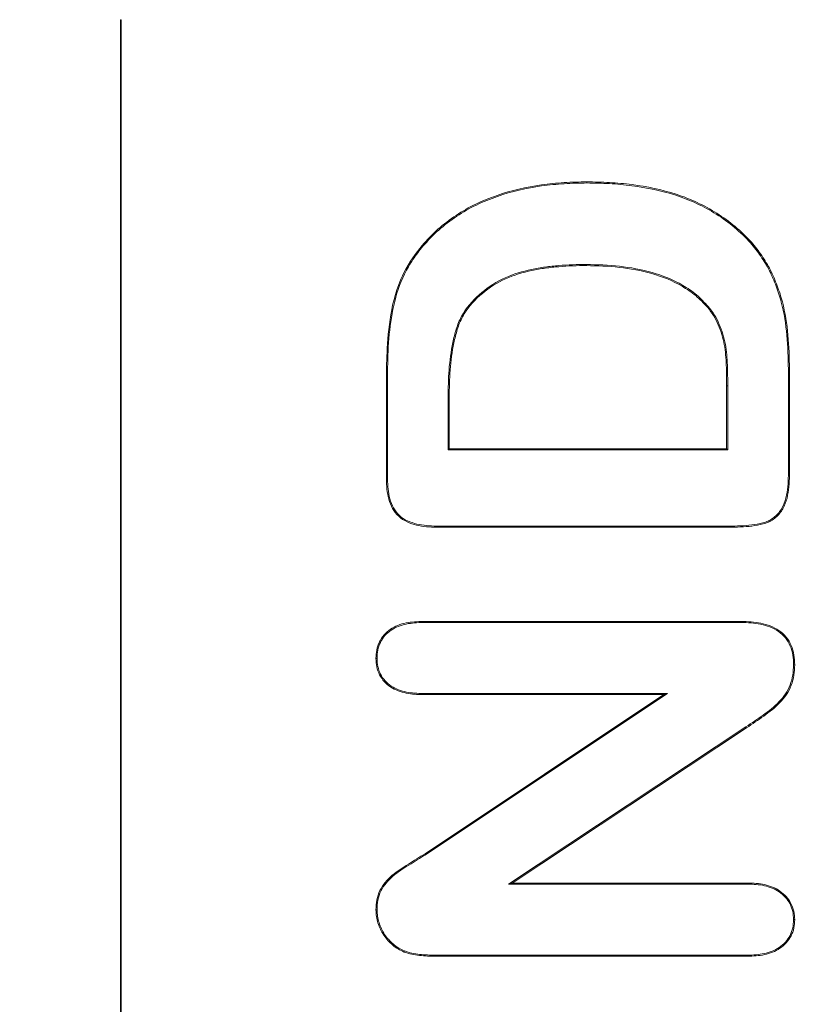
# Model space of a CAD drawing. Header units: millimetres. Extents: x 23 to 1094, y 23 to 840.
# Tile 8 of 44: x 176 to 185, y 199 to 211. Entities that reach past the tile are written whole.
import ezdxf

# ---------------------------------------------------------------- set-up
doc = ezdxf.new("R2010")
doc.units = ezdxf.units.MM
doc.header["$LTSCALE"] = 4
for name, color, linetype, lineweight in [('Dimension (ANSI)', 7, 'Continuous', 9), ('Visible (ANSI)', 7, 'Continuous', 9), ('Visible Narrow (ANSI)', 7, 'Continuous', 9)]:
    doc.layers.add(name, color=color, linetype=linetype, lineweight=lineweight)
doc.styles.add('Note Text (ANSI)', font='arial.ttf')
doc.dimstyles.new('Default - mm (ANSI)', dxfattribs={"dimscale": 4, "dimtxt": 2, "dimasz": 2, "dimexe": 3.175, "dimexo": 1, "dimgap": 0.8, "dimtad": 0, "dimtih": 1, "dimtoh": 1, "dimrnd": 1e-08, "dimzin": 4, "dimdsep": 46, "dimtxsty": 'Note Text (ANSI)', "dimblk": 'Filled-1', "dimcen": 0.09, "dimdle": 10, "dimclrd": 256, "dimclre": 256, "dimclrt": 256, "dimadec": 1, "dimazin": 0, "dimtfac": 1.524, "dimtofl": 0, "dimtmove": 0, "dimatfit": 3, "dimfxl": 1, "dimtolj": 1, "dimtzin": 0, "dimlwd": -1, "dimlwe": -1, "dimarcsym": 0})

# ---------------------------------------------------------------- blocks, each defined once
blk = doc.blocks.new('Filled-1')
at = {"color": 0}
for p, q in [((0, 0), (-1, 0.15)), ((-1, 0.15), (-1, -0.15)), ((-1, 0), (0, 0)), ((-1, -0.15), (0, 0))]:
    blk.add_line(p, q, dxfattribs=at)
at = {"color": 0, "flags": 128}
blk.add_lwpolyline([(-1, -0.15), (0, 0), (-1, 0.15), (-1, -0.15)], dxfattribs=at)
at = {"color": 0}
blk.add_solid([(-1, -0.15), (0, 0), (-1, 0.15), (-1, -0.15)], dxfattribs=at)
blk = doc.blocks.new('*D31')
at = {"layer": 'Defpoints', "color": 0, "transparency": 16777216}
for p in [(132.097, 249.059), (264.196, 249.059), (342.097, 133.059)]:
    blk.add_point(p, dxfattribs=at)
at = {"layer": 'Dimension (ANSI)', "transparency": 16777216}
for p, q in [((136.097, 249.059), (276.896, 249.059)), ((264.196, 241.059), (264.196, 206.654)), ((264.196, 141.059), (264.196, 175.464)), ((338.097, 133.059), (251.496, 133.059))]:
    blk.add_line(p, q, dxfattribs=at)
at = {"layer": 'Dimension (ANSI)', "transparency": 16777216, "xscale": 8, "yscale": 8, "zscale": 8}
for p, rotation in [((264.196, 249.059), 90), ((264.196, 133.059), 270)]:
    blk.add_blockref('Filled-1', p, dxfattribs=dict(at, rotation=rotation))
at = {"layer": 'Dimension (ANSI)', "transparency": 16777216, "char_height": 8, "attachment_point": 5, "style": 'Note Text (ANSI)'}
for s, insert in [('\\A1; 116.00', (264.196, 198.344)), ('\\A1;[4.57]', (264.196, 182.749))]:
    blk.add_mtext(s, dxfattribs=dict(at, insert=insert))
blk = doc.blocks.new('*D32')
at = {"layer": 'Defpoints', "color": 0, "transparency": 16777216}
for p in [(132.097, 249.059), (342.097, 158.258), (342.097, 133.059)]:
    blk.add_point(p, dxfattribs=at)
at = {"layer": 'Dimension (ANSI)', "transparency": 16777216}
for p, q in [((132.097, 245.059), (132.097, 145.558)), ((342.097, 137.059), (342.097, 170.958)), ((140.097, 158.258), (273.225, 158.258)), ((334.097, 158.258), (316.378, 158.258))]:
    blk.add_line(p, q, dxfattribs=at)
at = {"layer": 'Dimension (ANSI)', "transparency": 16777216, "xscale": 8, "yscale": 8, "zscale": 8, "rotation": 180}
blk.add_blockref('Filled-1', (132.097, 158.258), dxfattribs=at)
at = {"layer": 'Dimension (ANSI)', "transparency": 16777216, "xscale": 8, "yscale": 8, "zscale": 8}
blk.add_blockref('Filled-1', (342.097, 158.258), dxfattribs=at)
at = {"layer": 'Dimension (ANSI)', "transparency": 16777216, "char_height": 8, "attachment_point": 5, "style": 'Note Text (ANSI)'}
for s, insert in [('\\A1; 210.00', (294.802, 165.543)), ('\\A1;[8.27]', (294.802, 149.931))]:
    blk.add_mtext(s, dxfattribs=dict(at, insert=insert))

msp = doc.modelspace()

# ---------------------------------------------------------------- linework, layer by layer
at = {"layer": 'Visible (ANSI)'}
for p, q in [((177.0974, 211.0593), (177.0974, 171.0593)), ((177.1079, 211.0593), (177.1079, 171.0593)), ((182.6689, 209.1087), (182.6689, 209.1218)), ((180.7092, 208.3526), (180.6992, 208.361)), ((184.623, 208.3924), (184.6328, 208.4011)), ((182.6622, 208.1349), (182.6621, 208.1218)), ((184.1173, 207.6323), (184.1074, 207.6237)), ((185.0738, 206.8864), (185.0738, 205.6151)), ((185.0869, 206.8864), (185.0869, 205.615)), ((180.2744, 205.571), (180.2744, 206.8532)), ((180.2875, 205.5712), (180.2875, 206.8531)), ((184.3369, 205.9343), (184.3369, 206.6853)), ((184.35, 205.9212), (184.35, 206.6853)), ((181.0113, 206.5887), (181.0113, 205.9212)), ((181.0244, 206.5886), (181.0244, 205.9343)), ((181.0113, 205.9212), (181.0244, 205.9343)), ((181.0113, 205.9212), (184.35, 205.9212)), ((181.0244, 205.9343), (184.3369, 205.9343)), ((184.35, 205.9212), (184.3369, 205.9343)), ((180.2875, 205.5712), (180.2744, 205.571)), ((180.8723, 205.0099), (180.8721, 204.9968)), ((184.4003, 205.0099), (180.8723, 205.0099)), ((184.4004, 204.9968), (180.8721, 204.9968)), ((180.7099, 203.8718), (184.5127, 203.8718)), ((180.7102, 203.8587), (180.7099, 203.8718)), ((180.7102, 203.8587), (184.5125, 203.8587)), ((184.5125, 203.8587), (184.5127, 203.8718)), ((180.1625, 203.4294), (180.1494, 203.4294)), ((185.1363, 203.3533), (185.1494, 203.3532)), ((180.7102, 203.0099), (180.7099, 202.9968)), ((183.6302, 203.0099), (180.7102, 203.0099)), ((180.7434, 201.0854), (183.6302, 203.0099)), ((183.6302, 203.0099), (183.5869, 202.9968)), ((183.5869, 202.9968), (180.7099, 202.9968)), ((180.7363, 201.0964), (183.5869, 202.9968)), ((184.5679, 202.6112), (181.7309, 200.7337)), ((184.5752, 202.6003), (181.7744, 200.7468)), ((180.7434, 201.0854), (180.7363, 201.0964)), ((181.7309, 200.7337), (181.7744, 200.7468)), ((181.7309, 200.7337), (184.5916, 200.7337)), ((181.7744, 200.7468), (184.5918, 200.7468)), ((184.5916, 200.7337), (184.5918, 200.7468)), ((180.1625, 200.4275), (180.1494, 200.4275)), ((185.1363, 200.3093), (185.1494, 200.3093)), ((180.4901, 199.9348), (180.4853, 199.9226)), ((184.5886, 199.8849), (180.8584, 199.8849)), ((184.5889, 199.8718), (180.8584, 199.8718)), ((184.5886, 199.8849), (184.5889, 199.8718))]:
    msp.add_line(p, q, dxfattribs=at)
for points, knots in [([(180.6992, 208.361), (180.7598, 208.4288), (180.822, 208.4954), (180.9578, 208.6163), (181.0304, 208.6715), (181.1819, 208.772), (181.2609, 208.8174), (181.4244, 208.8971), (181.5092, 208.9305), (181.7666, 209.0206), (181.9452, 209.0594), (182.215, 209.0989), (182.3056, 209.1076), (182.4871, 209.1193), (182.578, 209.1209), (182.6689, 209.1218)], [0, 0, 0, 0, 0.0002720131, 0.0002720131, 0.0005440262, 0.0005440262, 0.0008160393, 0.0008160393, 0.0010880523, 0.0010880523, 0.0016320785, 0.0016320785, 0.0019040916, 0.0019040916, 0.0021761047, 0.0021761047, 0.0021761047, 0.0021761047]), ([(182.6689, 209.1218), (182.7588, 209.1205), (182.8487, 209.1191), (183.0283, 209.1095), (183.1179, 209.1012), (183.3852, 209.0658), (183.5623, 209.0305), (183.9044, 208.9193), (184.0688, 208.8429), (184.2969, 208.699), (184.3696, 208.6458), (184.5074, 208.5301), (184.5706, 208.466), (184.6328, 208.4011)], [0, 0, 0, 0, 0.0002701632, 0.0002701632, 0.0005403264, 0.0005403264, 0.0010806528, 0.0010806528, 0.0016209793, 0.0016209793, 0.0018911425, 0.0018911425, 0.0021613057, 0.0021613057, 0.0021613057, 0.0021613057]), ([(180.7092, 208.3526), (180.7697, 208.4202), (180.8313, 208.4861), (180.966, 208.6061), (181.0381, 208.6609), (181.1887, 208.7608), (181.2672, 208.8059), (181.4296, 208.8851), (181.514, 208.9183), (181.7699, 209.0079), (181.9477, 209.0465), (182.2166, 209.0859), (182.3068, 209.0945), (182.4876, 209.1062), (182.578, 209.1078), (182.6689, 209.1087)], [0, 0, 0, 0, 0.0002702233, 0.0002702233, 0.0005408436, 0.0005408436, 0.000811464, 0.000811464, 0.0010820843, 0.0010820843, 0.0016233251, 0.0016233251, 0.0018939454, 0.0018939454, 0.0021644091, 0.0021644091, 0.0021644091, 0.0021644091]), ([(182.6689, 209.1087), (182.7588, 209.1074), (182.8484, 209.106), (183.0273, 209.0964), (183.1165, 209.0882), (183.3829, 209.0529), (183.5593, 209.0177), (183.8994, 208.9071), (184.0628, 208.8312), (184.2894, 208.6882), (184.3617, 208.6354), (184.4983, 208.5205), (184.5608, 208.4572), (184.623, 208.3924)], [0, 0, 0, 0, 0.0002686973, 0.0002686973, 0.000537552, 0.000537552, 0.0010752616, 0.0010752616, 0.0016129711, 0.0016129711, 0.0018818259, 0.0018818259, 0.0021502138, 0.0021502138, 0.0021502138, 0.0021502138]), ([(180.2744, 206.8532), (180.2763, 206.9888), (180.2824, 207.3518), (180.3901, 207.8355), (180.4473, 207.962), (180.5524, 208.1752), (180.6243, 208.2663), (180.6992, 208.361)], [0, 0, 0, 0, 0.04068517, 0.04068517, 0.0660741, 0.0660741, 0.12368767, 0.12368767, 0.12368767, 0.12368767]), ([(180.2875, 206.8531), (180.2893, 206.9866), (180.2923, 207.1196), (180.3152, 207.3848), (180.3326, 207.517), (180.3903, 207.7761), (180.4326, 207.9024), (180.5205, 208.0808), (180.5533, 208.1385), (180.6268, 208.2483), (180.6679, 208.3003), (180.7092, 208.3526)], [0, 0, 0, 0, 0.0003983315, 0.0003983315, 0.0007967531, 0.0007967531, 0.0011951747, 0.0011951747, 0.0013943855, 0.0013943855, 0.0015931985, 0.0015931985, 0.0015931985, 0.0015931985]), ([(184.623, 208.3924), (184.6661, 208.3405), (184.7078, 208.2888), (184.7827, 208.178), (184.8173, 208.1205), (184.8782, 208.0015), (184.9047, 207.9399), (184.9522, 207.8145), (184.9732, 207.7509), (185.0228, 207.5563), (185.0438, 207.4231), (185.0683, 207.1556), (185.0723, 207.021), (185.0738, 206.8864)], [0, 0, 0, 0, 0.0001997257, 0.0001997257, 0.0003999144, 0.0003999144, 0.0006001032, 0.0006001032, 0.0008002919, 0.0008002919, 0.0012006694, 0.0012006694, 0.0016009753, 0.0016009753, 0.0016009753, 0.0016009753]), ([(184.6328, 208.4011), (184.6759, 208.3492), (184.7183, 208.2967), (184.7939, 208.1849), (184.8287, 208.127), (184.8902, 208.0069), (184.9169, 207.9449), (184.9646, 207.8187), (184.9858, 207.7546), (185.0358, 207.5585), (185.0568, 207.4248), (185.0814, 207.1562), (185.0854, 207.0213), (185.0869, 206.8864)], [0, 0, 0, 0, 0.0002013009, 0.0002013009, 0.0004026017, 0.0004026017, 0.0006039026, 0.0006039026, 0.0008052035, 0.0008052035, 0.0012078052, 0.0012078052, 0.001610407, 0.001610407, 0.001610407, 0.001610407]), ([(182.6622, 208.1349), (182.6621, 208.1349), (182.6621, 208.1349), (182.662, 208.1349), (182.6073, 208.1346), (182.5525, 208.1343), (182.4428, 208.1304), (182.388, 208.1267), (182.2787, 208.1175), (182.224, 208.1122), (182.115, 208.0969), (182.061, 208.087), (181.8996, 208.0533), (181.7933, 208.0217), (181.591, 207.9317), (181.4976, 207.8706), (181.3274, 207.7297), (181.2504, 207.6475), (181.1641, 207.5051), (181.1394, 207.4547), (181.103, 207.3499), (181.0886, 207.2968), (181.0517, 207.1358), (181.0358, 207.0268), (181.015, 206.8081), (181.0127, 206.698), (181.0113, 206.5888), (181.0113, 206.5887), (181.0113, 206.5887), (181.0113, 206.5887)], [0, 0, 0, 0, 0.0000001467, 0.0000001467, 0.0000001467, 0.0001648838, 0.0001648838, 0.0003296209, 0.0003296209, 0.000494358, 0.000494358, 0.0006590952, 0.0006590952, 0.0009885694, 0.0009885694, 0.0013180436, 0.0013180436, 0.0016475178, 0.0016475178, 0.0018122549, 0.0018122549, 0.001976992, 0.001976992, 0.0023064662, 0.0023064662, 0.0026359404, 0.0026359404, 0.0026359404, 0.0026360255, 0.0026360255, 0.0026360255, 0.0026360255]), ([(182.6621, 208.1218), (182.6074, 208.1215), (182.5527, 208.1212), (182.4435, 208.1173), (182.3889, 208.1136), (182.2799, 208.1045), (182.2255, 208.0992), (182.1172, 208.084), (182.0634, 208.0741), (181.9028, 208.0406), (181.7973, 208.0092), (181.5976, 207.9203), (181.5051, 207.8598), (181.3366, 207.7203), (181.2607, 207.6394), (181.1757, 207.499), (181.1515, 207.4497), (181.1156, 207.3464), (181.1013, 207.2935), (181.0646, 207.1336), (181.0488, 207.0251), (181.0281, 206.8073), (181.0258, 206.6979), (181.0244, 206.5886)], [0, 0, 0, 0, 0.000163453, 0.000163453, 0.0003269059, 0.0003269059, 0.0004903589, 0.0004903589, 0.0006538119, 0.0006538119, 0.0009807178, 0.0009807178, 0.0013076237, 0.0013076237, 0.0016345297, 0.0016345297, 0.0017979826, 0.0017979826, 0.0019614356, 0.0019614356, 0.0022883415, 0.0022883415, 0.0026152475, 0.0026152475, 0.0026152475, 0.0026152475]), ([(184.1074, 207.6237), (184.063, 207.6724), (184.0184, 207.7208), (183.9172, 207.8047), (183.8622, 207.8414), (183.692, 207.9413), (183.5693, 207.9912), (183.3161, 208.0623), (183.1863, 208.0861), (182.9251, 208.1161), (182.7935, 208.1196), (182.6621, 208.1218)], [0, 0, 0, 0, 0.0001961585, 0.0001961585, 0.000392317, 0.000392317, 0.000784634, 0.000784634, 0.001176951, 0.001176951, 0.001569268, 0.001569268, 0.001569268, 0.001569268]), ([(184.1173, 207.6323), (184.1172, 207.6324), (184.1172, 207.6325), (184.1171, 207.6326), (184.0728, 207.6811), (184.0275, 207.7303), (183.9249, 207.8154), (183.8693, 207.8525), (183.6976, 207.9532), (183.5737, 208.0036), (183.3188, 208.0752), (183.1885, 208.099), (182.926, 208.1292), (182.7936, 208.1327), (182.6623, 208.1349), (182.6623, 208.1349), (182.6622, 208.1349), (182.6622, 208.1349)], [0, 0, 0, 0, 0.0000003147, 0.0000003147, 0.0000003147, 0.0001977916, 0.0001977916, 0.0003952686, 0.0003952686, 0.0007902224, 0.0007902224, 0.0011851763, 0.0011851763, 0.0015801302, 0.0015801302, 0.0015801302, 0.0015802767, 0.0015802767, 0.0015802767, 0.0015802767]), ([(184.3369, 206.6853), (184.3363, 206.7676), (184.3368, 206.8501), (184.3288, 207.0147), (184.3236, 207.0972), (184.2936, 207.2593), (184.2688, 207.3385), (184.221, 207.4525), (184.2031, 207.4898), (184.1596, 207.5598), (184.1337, 207.592), (184.1074, 207.6237)], [0, 0, 0, 0, 0.00024805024, 0.00024805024, 0.00049610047, 0.00049610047, 0.00074415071, 0.00074415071, 0.00086817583, 0.00086817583, 0.00099220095, 0.00099220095, 0.00099220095, 0.00099220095]), ([(184.35, 206.6853), (184.35, 206.6853), (184.35, 206.6854), (184.35, 206.6854), (184.3494, 206.7676), (184.3499, 206.8503), (184.3419, 207.0158), (184.3367, 207.0986), (184.3063, 207.2627), (184.2813, 207.3427), (184.2329, 207.458), (184.2147, 207.4959), (184.1702, 207.5675), (184.1437, 207.6004), (184.1175, 207.6321), (184.1174, 207.6322), (184.1174, 207.6323), (184.1173, 207.6323)], [0, 0, 0, 0, 0.0000000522, 0.0000000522, 0.0000000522, 0.0002503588, 0.0002503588, 0.0005006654, 0.0005006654, 0.000750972, 0.000750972, 0.0008761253, 0.0008761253, 0.0010012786, 0.0010012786, 0.0010012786, 0.0010015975, 0.0010015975, 0.0010015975, 0.0010015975]), ([(185.0738, 205.6151), (185.0731, 205.5696), (185.0723, 205.5247), (185.0637, 205.4356), (185.0562, 205.3911), (185.0344, 205.3046), (185.0188, 205.2629), (184.9752, 205.1862), (184.9474, 205.1515), (184.8805, 205.0946), (184.842, 205.0728), (184.7586, 205.0437), (184.7144, 205.0352), (184.5811, 205.0147), (184.4909, 205.0113), (184.4003, 205.0099)], [0, 0, 0, 0, 0.0001327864, 0.0001327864, 0.0002656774, 0.0002656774, 0.0003985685, 0.0003985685, 0.0005314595, 0.0005314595, 0.0006643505, 0.0006643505, 0.0007972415, 0.0007972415, 0.001062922, 0.001062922, 0.001062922, 0.001062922]), ([(185.0869, 205.615), (185.0862, 205.5695), (185.0854, 205.5241), (185.0766, 205.4337), (185.0692, 205.3887), (185.0469, 205.3005), (185.0309, 205.2576), (184.9859, 205.1785), (184.9571, 205.1425), (184.8878, 205.0836), (184.8476, 205.0608), (184.7617, 205.0309), (184.7168, 205.0223), (184.5822, 205.0016), (184.4911, 204.9982), (184.4004, 204.9968)], [0, 0, 0, 0, 0.000135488, 0.000135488, 0.0002709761, 0.0002709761, 0.0004064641, 0.0004064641, 0.0005419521, 0.0005419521, 0.0006774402, 0.0006774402, 0.0008129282, 0.0008129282, 0.0010839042, 0.0010839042, 0.0010839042, 0.0010839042]), ([(180.8721, 204.9968), (180.7922, 204.9992), (180.7117, 205.0031), (180.556, 205.041), (180.4796, 205.073), (180.3911, 205.1545), (180.3664, 205.1868), (180.3277, 205.2569), (180.3134, 205.2947), (180.2919, 205.3719), (180.2848, 205.4114), (180.2768, 205.491), (180.2756, 205.531), (180.2744, 205.571)], [0, 0, 0, 0, 0.00023825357, 0.00023825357, 0.00047650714, 0.00047650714, 0.00059563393, 0.00059563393, 0.00071476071, 0.00071476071, 0.0008338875, 0.0008338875, 0.00095301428, 0.00095301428, 0.00095301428, 0.00095301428]), ([(180.8723, 205.0099), (180.7924, 205.0123), (180.7133, 205.0162), (180.5605, 205.0533), (180.4862, 205.0847), (180.4011, 205.1631), (180.3773, 205.1943), (180.3398, 205.2622), (180.3258, 205.299), (180.3047, 205.3746), (180.2978, 205.4134), (180.2899, 205.4916), (180.2887, 205.5312), (180.2875, 205.5712)], [0, 0, 0, 0, 0.00023296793, 0.00023296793, 0.00046613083, 0.00046613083, 0.00058271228, 0.00058271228, 0.00069929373, 0.00069929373, 0.00081587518, 0.00081587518, 0.00093226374, 0.00093226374, 0.00093226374, 0.00093226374]), ([(180.1494, 203.4294), (180.151, 203.4632), (180.1526, 203.497), (180.1652, 203.5632), (180.176, 203.5956), (180.2195, 203.6874), (180.266, 203.7396), (180.3781, 203.8149), (180.4424, 203.8396), (180.5747, 203.8668), (180.6427, 203.8695), (180.7099, 203.8718)], [0, 0, 0, 0, 0.00010002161, 0.00010002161, 0.00020004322, 0.00020004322, 0.00040008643, 0.00040008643, 0.00060012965, 0.00060012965, 0.00080017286, 0.00080017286, 0.00080017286, 0.00080017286]), ([(180.1625, 203.4294), (180.1641, 203.463), (180.1657, 203.4959), (180.1779, 203.5596), (180.1883, 203.591), (180.2304, 203.6797), (180.275, 203.7298), (180.3838, 203.8029), (180.4464, 203.827), (180.576, 203.8537), (180.6429, 203.8564), (180.7102, 203.8587)], [0, 0, 0, 0, 0.00009768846, 0.00009768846, 0.0001959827, 0.0001959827, 0.00039257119, 0.00039257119, 0.00058915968, 0.00058915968, 0.00078553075, 0.00078553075, 0.00078553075, 0.00078553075]), ([(184.5125, 203.8587), (184.5906, 203.8568), (184.668, 203.8538), (184.8185, 203.8217), (184.892, 203.7948), (184.9862, 203.7305), (185.0147, 203.7048), (185.0623, 203.6461), (185.0812, 203.613), (185.1108, 203.5425), (185.1214, 203.5056), (185.1333, 203.4307), (185.1348, 203.3923), (185.1363, 203.3533)], [0, 0, 0, 0, 0.00022799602, 0.00022799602, 0.00045614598, 0.00045614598, 0.00057022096, 0.00057022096, 0.00068429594, 0.00068429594, 0.00079837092, 0.00079837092, 0.00091192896, 0.00091192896, 0.00091192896, 0.00091192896]), ([(184.5127, 203.8718), (184.5907, 203.8699), (184.6694, 203.8669), (184.8225, 203.8343), (184.8975, 203.8069), (184.9945, 203.7407), (185.024, 203.7141), (185.0733, 203.6533), (185.0929, 203.619), (185.1233, 203.5467), (185.1342, 203.5087), (185.1464, 203.4316), (185.1479, 203.3924), (185.1494, 203.3532)], [0, 0, 0, 0, 0.00023318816, 0.00023318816, 0.00046637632, 0.00046637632, 0.0005829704, 0.0005829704, 0.00069956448, 0.00069956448, 0.00081615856, 0.00081615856, 0.00093275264, 0.00093275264, 0.00093275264, 0.00093275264]), ([(180.7099, 202.9968), (180.6433, 202.999), (180.5761, 203.0018), (180.4451, 203.0284), (180.3811, 203.0515), (180.2688, 203.1243), (180.2219, 203.1751), (180.1774, 203.2652), (180.166, 203.2971), (180.1526, 203.3625), (180.151, 203.3959), (180.1494, 203.4294)], [0, 0, 0, 0, 0.00019788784, 0.00019788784, 0.00039577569, 0.00039577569, 0.00059366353, 0.00059366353, 0.00069260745, 0.00069260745, 0.00079155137, 0.00079155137, 0.00079155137, 0.00079155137]), ([(180.7102, 203.0099), (180.6435, 203.0121), (180.5774, 203.0149), (180.449, 203.041), (180.3865, 203.0636), (180.2776, 203.1342), (180.2327, 203.1829), (180.1896, 203.27), (180.1786, 203.301), (180.1658, 203.3637), (180.1641, 203.3961), (180.1625, 203.4294)], [0, 0, 0, 0, 0.00019267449, 0.00019267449, 0.00038556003, 0.00038556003, 0.00057844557, 0.00057844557, 0.00067488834, 0.00067488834, 0.00077073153, 0.00077073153, 0.00077073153, 0.00077073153]), ([(185.1363, 203.3533), (185.1345, 203.3118), (185.1327, 203.2709), (185.1203, 203.1909), (185.1097, 203.1513), (185.0808, 203.0751), (185.0623, 203.0389), (185.0167, 202.9718), (184.9899, 202.9405), (184.9051, 202.8511), (184.8403, 202.8004), (184.7054, 202.7044), (184.6365, 202.658), (184.5679, 202.6112)], [0, 0, 0, 0, 0.00012211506, 0.00012211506, 0.00024475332, 0.00024475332, 0.00036739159, 0.00036739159, 0.00049002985, 0.00049002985, 0.00073530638, 0.00073530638, 0.0009804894, 0.0009804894, 0.0009804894, 0.0009804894]), ([(185.1494, 203.3532), (185.1476, 203.3116), (185.1458, 203.27), (185.1331, 203.188), (185.1223, 203.1475), (185.0927, 203.0696), (185.0737, 203.0323), (185.027, 202.9636), (184.9998, 202.9318), (184.9139, 202.8413), (184.8481, 202.7899), (184.7127, 202.6935), (184.6438, 202.6472), (184.5752, 202.6003)], [0, 0, 0, 0, 0.00012414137, 0.00012414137, 0.00024828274, 0.00024828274, 0.00037242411, 0.00037242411, 0.00049656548, 0.00049656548, 0.00074484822, 0.00074484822, 0.00099313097, 0.00099313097, 0.00099313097, 0.00099313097]), ([(180.1494, 200.4275), (180.151, 200.4668), (180.1526, 200.5061), (180.1669, 200.5831), (180.1798, 200.6208), (180.2316, 200.7267), (180.2835, 200.7877), (180.4026, 200.8899), (180.4696, 200.9314), (180.6029, 201.0141), (180.6697, 201.0551), (180.7363, 201.0964)], [0, 0, 0, 0, 0.00011592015, 0.00011592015, 0.0002318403, 0.0002318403, 0.00046368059, 0.00046368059, 0.00069552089, 0.00069552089, 0.00092736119, 0.00092736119, 0.00092736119, 0.00092736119]), ([(180.1625, 200.4275), (180.1641, 200.4666), (180.1657, 200.5051), (180.1796, 200.5795), (180.1921, 200.616), (180.2424, 200.719), (180.293, 200.7787), (180.4101, 200.8791), (180.4766, 200.9203), (180.6097, 201.0029), (180.6766, 201.0439), (180.7432, 201.0853), (180.7433, 201.0853), (180.7433, 201.0853), (180.7434, 201.0854)], [0, 0, 0, 0, 0.00011391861, 0.00011391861, 0.00022835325, 0.00022835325, 0.00045722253, 0.00045722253, 0.00068609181, 0.00068609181, 0.00091496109, 0.00091496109, 0.00091496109, 0.0009151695, 0.0009151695, 0.0009151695, 0.0009151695]), ([(184.5916, 200.7337), (184.6579, 200.7314), (184.7239, 200.7287), (184.8514, 200.7011), (184.9127, 200.6762), (185.0191, 200.6027), (185.0636, 200.5531), (185.1087, 200.4678), (185.1198, 200.4372), (185.1328, 200.3747), (185.1346, 200.3424), (185.1363, 200.3093)], [0, 0, 0, 0, 0.00019166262, 0.00019166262, 0.00038354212, 0.00038354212, 0.00057542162, 0.00057542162, 0.00067136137, 0.00067136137, 0.00076668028, 0.00076668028, 0.00076668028, 0.00076668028]), ([(184.5918, 200.7468), (184.6581, 200.7445), (184.7252, 200.7418), (184.8555, 200.7136), (184.9185, 200.6881), (185.0282, 200.6123), (185.0741, 200.5613), (185.1208, 200.4729), (185.1323, 200.4411), (185.1459, 200.376), (185.1477, 200.3426), (185.1494, 200.3093)], [0, 0, 0, 0, 0.00019688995, 0.00019688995, 0.0003937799, 0.0003937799, 0.00059066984, 0.00059066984, 0.00068911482, 0.00068911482, 0.00078755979, 0.00078755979, 0.00078755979, 0.00078755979]), ([(180.4853, 199.9226), (180.4609, 199.9337), (180.4365, 199.9448), (180.3908, 199.9723), (180.3694, 199.9886), (180.3079, 200.0404), (180.272, 200.0805), (180.2126, 200.1696), (180.189, 200.2181), (180.1652, 200.2949), (180.1589, 200.321), (180.1516, 200.3739), (180.1505, 200.4007), (180.1494, 200.4275)], [0, 0, 0, 0, 0.0000796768, 0.0000796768, 0.00015935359, 0.00015935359, 0.00031870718, 0.00031870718, 0.00047806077, 0.00047806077, 0.00055773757, 0.00055773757, 0.00063741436, 0.00063741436, 0.00063741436, 0.00063741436]), ([(180.4901, 199.9348), (180.4659, 199.9458), (180.4423, 199.9566), (180.3984, 199.983), (180.3775, 199.9989), (180.3171, 200.0498), (180.2823, 200.0886), (180.2241, 200.176), (180.2012, 200.2232), (180.1779, 200.2982), (180.1718, 200.3237), (180.1647, 200.3747), (180.1636, 200.4009), (180.1625, 200.4275)], [0, 0, 0, 0, 0.00007719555, 0.00007719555, 0.00015508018, 0.00015508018, 0.00031084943, 0.00031084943, 0.00046661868, 0.00046661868, 0.00054450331, 0.00054450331, 0.00062187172, 0.00062187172, 0.00062187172, 0.00062187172]), ([(185.1363, 200.3093), (185.1347, 200.2759), (185.1331, 200.2435), (185.1201, 200.1807), (185.109, 200.1499), (185.0643, 200.0637), (185.02, 200.0137), (184.912, 199.9416), (184.8496, 199.9184), (184.7214, 199.8901), (184.6554, 199.887), (184.5886, 199.8849)], [0, 0, 0, 0, 0.00009662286, 0.00009662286, 0.00019387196, 0.00019387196, 0.00038837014, 0.00038837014, 0.00058286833, 0.00058286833, 0.00077716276, 0.00077716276, 0.00077716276, 0.00077716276]), ([(185.1494, 200.3093), (185.1478, 200.2758), (185.1462, 200.2423), (185.1327, 200.1768), (185.1211, 200.1449), (185.0749, 200.0557), (185.029, 200.0039), (184.9176, 199.9296), (184.8536, 199.9058), (184.7229, 199.877), (184.6556, 199.8739), (184.5889, 199.8718)], [0, 0, 0, 0, 0.00009980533, 0.00009980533, 0.00019961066, 0.00019961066, 0.00039922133, 0.00039922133, 0.00059883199, 0.00059883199, 0.00079844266, 0.00079844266, 0.00079844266, 0.00079844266]), ([(180.8584, 199.8718), (180.7953, 199.8724), (180.7323, 199.8742), (180.6383, 199.8853), (180.6069, 199.8896), (180.5453, 199.9029), (180.5153, 199.9127), (180.4853, 199.9226)], [0, 0, 0, 0, 0.00018921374, 0.00018921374, 0.00028382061, 0.00028382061, 0.00037842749, 0.00037842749, 0.00037842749, 0.00037842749]), ([(180.8584, 199.8849), (180.7953, 199.8855), (180.7332, 199.8873), (180.6401, 199.8983), (180.609, 199.9026), (180.549, 199.9155), (180.52, 199.9249), (180.4901, 199.9348)], [0, 0, 0, 0, 0.00018711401, 0.00018711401, 0.00028070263, 0.00028070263, 0.00037359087, 0.00037359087, 0.00037359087, 0.00037359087])]:
    msp.add_open_spline(points, degree=3, knots=knots, dxfattribs=at)
at = {"layer": 'Visible Narrow (ANSI)'}
for p, q in [((177.1079, 211.0593), (177.0974, 211.0593)), ((185.0738, 206.8864), (185.0869, 206.8864)), ((180.2875, 206.8531), (180.2744, 206.8532)), ((184.35, 206.6853), (184.3369, 206.6853)), ((181.0113, 206.5887), (181.0244, 206.5886)), ((185.0738, 205.6151), (185.0869, 205.615)), ((184.4003, 205.0099), (184.4004, 204.9968)), ((184.5679, 202.6112), (184.5752, 202.6003)), ((180.8584, 199.8849), (180.8584, 199.8718))]:
    msp.add_line(p, q, dxfattribs=at)

# ---------------------------------------------------------------- dimensions: what is measured, and where the dimension line sits
at = {"layer": 'Dimension (ANSI)'}
for base, p1, p2, angle, text, override, picture, middle in [((264.1961, 249.0593), (342.0974, 133.0593), (132.0974, 249.0593), 90, ' <>\\X[4.57]', {"dimgap": 0.8, "dimdec": 2, "dimpost": '\\X', "dimtol": 0, "dimlim": 0, "dimtp": 0, "dimtm": 0, "dimtdec": 2, "dimatfit": 1}, '*D31', (264.1961, 191.0593)), ((342.0974, 158.2583), (132.0974, 249.0593), (342.0974, 133.0593), 180, ' <>\\X[8.27]', {"dimgap": 0.8, "dimtih": 0, "dimtoh": 0, "dimdec": 2, "dimpost": '\\X', "dimtol": 0, "dimlim": 0, "dimtp": 0, "dimtm": 0, "dimtdec": 2, "dimatfit": 1}, '*D32', (294.8017, 158.2583))]:
    dim = msp.add_linear_dim(base=base, p1=p1, p2=p2, angle=angle, text=text, dimstyle='Default - mm (ANSI)', override=override, dxfattribs=at)
    dim.commit()
    dim.dimension.update_dxf_attribs({"geometry": picture, "text_midpoint": middle, "dimtype": 160})

doc.saveas('drawing.dxf')
